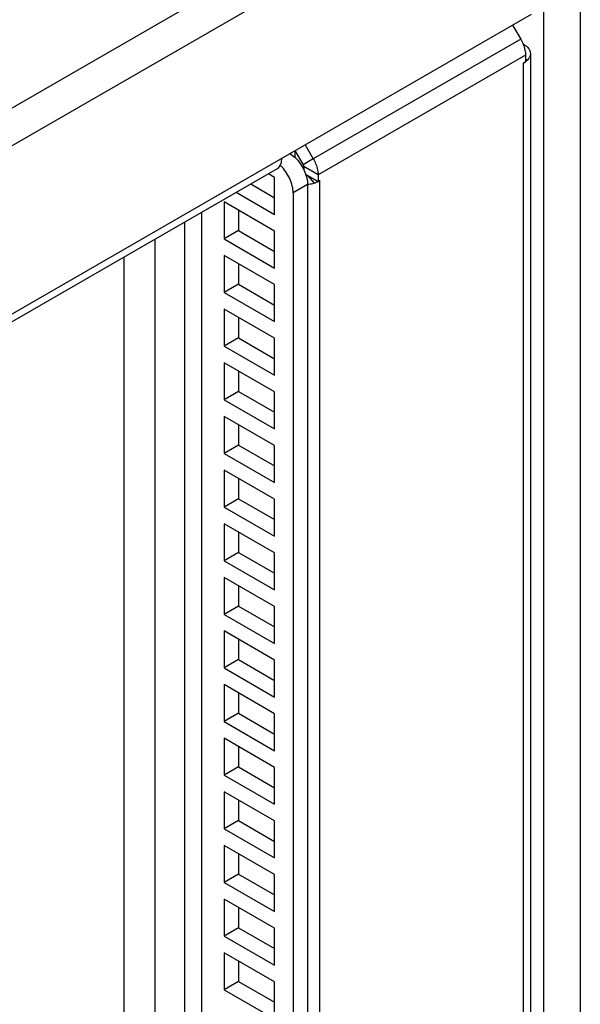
# Model space of a CAD drawing. Header units: inches. Extents: x 0 to 34, y 0 to 22.
# Tile 112 of 118: x 19.539 to 19.966, y 15.829 to 16.578. Entities that reach past the tile are written whole.
import ezdxf

# ---------------------------------------------------------------- set-up
doc = ezdxf.new("R2010")
doc.units = ezdxf.units.IN
doc.header["$LTSCALE"] = 1.87
doc.header["$MEASUREMENT"] = 0
doc.layers.get('0').update_dxf_attribs({"linetype": 'CONTINUOUS'})

msp = doc.modelspace()

# ---------------------------------------------------------------- linework, layer by layer
at = {"color": 3, "linetype": 'CONTINUOUS'}
for p, q in [((19.91611, 16.73172), (16.96288, 15.02656)), ((19.92848, 16.71028), (16.97525, 15.00512)), ((19.92848, 16.5821), (18.82982, 15.94774)), ((19.9144, 16.57397), (19.92062, 16.5632)), ((19.92062, 16.5632), (19.76275, 16.47206)), ((19.92424, 16.55101), (19.76638, 16.45986)), ((19.92424, 16.55101), (19.92424, 16.54586)), ((19.92795, 16.55219), (19.92795, 15.44077)), ((19.92283, 16.54505), (19.92424, 16.54586)), ((19.92283, 15.43363), (19.92283, 16.54505)), ((19.75654, 16.48282), (19.76275, 16.47206)), ((19.73518, 16.46457), (18.84758, 15.95208)), ((19.73332, 16.45798), (19.72855, 16.46074)), ((19.76638, 16.45986), (19.76638, 16.45472)), ((19.73332, 16.42981), (19.73332, 16.45798)), ((19.76779, 16.45553), (19.76638, 16.45472)), ((19.76779, 15.34411), (19.76779, 16.45553)), ((19.70416, 16.44665), (19.73332, 16.42981)), ((19.74746, 16.44614), (19.74746, 15.32309)), ((19.73332, 16.41716), (19.69496, 16.43931)), ((19.69496, 16.43931), (19.69496, 16.41114)), ((19.73332, 16.38899), (19.73332, 16.41716)), ((19.69496, 16.41114), (19.73332, 16.38899)), ((19.73332, 16.37634), (19.69496, 16.39848)), ((19.69496, 16.39848), (19.69496, 16.37032)), ((19.69496, 16.37032), (19.73332, 16.34817)), ((19.73332, 16.34817), (19.73332, 16.37634)), ((19.73332, 16.33551), (19.69496, 16.35766)), ((19.69496, 16.35766), (19.69496, 16.32949)), ((19.73332, 16.30734), (19.73332, 16.33551)), ((19.69496, 16.32949), (19.73332, 16.30734)), ((19.73332, 16.29469), (19.69496, 16.31684)), ((19.69496, 16.31684), (19.69496, 16.28867)), ((19.73332, 16.26652), (19.73332, 16.29469)), ((19.69496, 16.28867), (19.73332, 16.26652)), ((19.73332, 16.25387), (19.69496, 16.27601)), ((19.69496, 16.27601), (19.69496, 16.24785)), ((19.73332, 16.2257), (19.73332, 16.25387)), ((19.69496, 16.24785), (19.73332, 16.2257)), ((19.73332, 16.21304), (19.69496, 16.23519)), ((19.69496, 16.23519), (19.69496, 16.20702)), ((19.73332, 16.18487), (19.73332, 16.21304)), ((19.69496, 16.20702), (19.73332, 16.18487)), ((19.73332, 16.17222), (19.69496, 16.19437)), ((19.69496, 16.19437), (19.69496, 16.1662)), ((19.73332, 16.14405), (19.73332, 16.17222)), ((19.69496, 16.1662), (19.73332, 16.14405)), ((19.73332, 16.13139), (19.69496, 16.15354)), ((19.69496, 16.15354), (19.69496, 16.12538)), ((19.73332, 16.10323), (19.73332, 16.13139)), ((19.69496, 16.12538), (19.73332, 16.10323)), ((19.73332, 16.09057), (19.69496, 16.11272)), ((19.69496, 16.11272), (19.69496, 16.08455)), ((19.69496, 16.08455), (19.73332, 16.0624)), ((19.73332, 16.0624), (19.73332, 16.09057)), ((19.73332, 16.04975), (19.69496, 16.0719)), ((19.69496, 16.0719), (19.69496, 16.04373)), ((19.73332, 16.02158), (19.73332, 16.04975)), ((19.69496, 16.04373), (19.73332, 16.02158)), ((19.73332, 16.00892), (19.69496, 16.03107)), ((19.69496, 16.03107), (19.69496, 16.0029)), ((19.69496, 16.0029), (19.73332, 15.98076)), ((19.73332, 15.98076), (19.73332, 16.00892)), ((19.73332, 15.9681), (19.69496, 15.99025)), ((19.69496, 15.99025), (19.69496, 15.96208)), ((19.73332, 15.93993), (19.73332, 15.9681)), ((19.69496, 15.96208), (19.73332, 15.93993)), ((19.73332, 15.92728), (19.69496, 15.94943)), ((19.69496, 15.94943), (19.69496, 15.92126)), ((19.73332, 15.89911), (19.73332, 15.92728)), ((19.69496, 15.92126), (19.73332, 15.89911)), ((19.73332, 15.88645), (19.69496, 15.9086)), ((19.69496, 15.9086), (19.69496, 15.88043)), ((19.73332, 15.85829), (19.73332, 15.88645)), ((19.69496, 15.88043), (19.73332, 15.85829)), ((19.73332, 15.84563), (19.69496, 15.86778)), ((19.69496, 15.86778), (19.69496, 15.83961)), ((19.73332, 15.81746), (19.73332, 15.84563)), ((19.69496, 15.83961), (19.73332, 15.81746))]:
    msp.add_line(p, q, dxfattribs=at)
at = {"color": 7, "linetype": 'CONTINUOUS'}
for p, q in [((19.96595, 16.71539), (19.96595, 15.32167)), ((19.93821, 15.31504), (19.93821, 16.70875)), ((19.92255, 16.55918), (19.92283, 16.55934)), ((19.92424, 16.54806), (19.92598, 16.54754)), ((19.7487, 16.47829), (19.7487, 16.47327)), ((19.74879, 16.47834), (19.755, 16.46758)), ((19.76275, 16.47206), (19.755, 16.46758)), ((19.76638, 16.45986), (19.75542, 16.46619)), ((19.75542, 16.46619), (19.75542, 16.46399)), ((19.76638, 16.45472), (19.7569, 16.46019)), ((19.75847, 16.45928), (19.76348, 16.45371)), ((19.71512, 16.45298), (19.73332, 16.44247)), ((19.75842, 16.45247), (19.74746, 16.44614)), ((19.75842, 16.45247), (19.75842, 15.32942)), ((19.67781, 15.3433), (19.67781, 16.43144)), ((19.70592, 16.43298), (19.70592, 16.41747)), ((19.66491, 15.33585), (19.66491, 16.42399)), ((19.70592, 16.41747), (19.69496, 16.41114)), ((19.70592, 16.41747), (19.73332, 16.40165)), ((19.64228, 15.32278), (19.64228, 16.41093)), ((19.61877, 15.30921), (19.61877, 16.39735)), ((19.70592, 16.39216), (19.70592, 16.37664)), ((19.70592, 16.37664), (19.69496, 16.37032)), ((19.70592, 16.37664), (19.73332, 16.36082)), ((19.70592, 16.35133), (19.70592, 16.33582)), ((19.70592, 16.33582), (19.69496, 16.32949)), ((19.70592, 16.33582), (19.73332, 16.32)), ((19.70592, 16.31051), (19.70592, 16.295)), ((19.70592, 16.295), (19.69496, 16.28867)), ((19.70592, 16.295), (19.73332, 16.27918)), ((19.70592, 16.26969), (19.70592, 16.25417)), ((19.70592, 16.25417), (19.69496, 16.24785)), ((19.70592, 16.25417), (19.73332, 16.23835)), ((19.70592, 16.22886), (19.70592, 16.21335)), ((19.70592, 16.21335), (19.69496, 16.20702)), ((19.70592, 16.21335), (19.73332, 16.19753)), ((19.70592, 16.18804), (19.70592, 16.17253)), ((19.70592, 16.17253), (19.69496, 16.1662)), ((19.70592, 16.17253), (19.73332, 16.15671)), ((19.70592, 16.14722), (19.70592, 16.1317)), ((19.70592, 16.1317), (19.69496, 16.12538)), ((19.70592, 16.1317), (19.73332, 16.11588)), ((19.70592, 16.10639), (19.70592, 16.09088)), ((19.70592, 16.09088), (19.69496, 16.08455)), ((19.70592, 16.09088), (19.73332, 16.07506)), ((19.70592, 16.06557), (19.70592, 16.05006)), ((19.70592, 16.05006), (19.69496, 16.04373)), ((19.70592, 16.05006), (19.73332, 16.03424)), ((19.70592, 16.02474), (19.70592, 16.00923)), ((19.70592, 16.00923), (19.69496, 16.0029)), ((19.70592, 16.00923), (19.73332, 15.99341)), ((19.70592, 15.98392), (19.70592, 15.96841)), ((19.70592, 15.96841), (19.69496, 15.96208)), ((19.70592, 15.96841), (19.73332, 15.95259)), ((19.70592, 15.9431), (19.70592, 15.92759)), ((19.70592, 15.92759), (19.69496, 15.92126)), ((19.70592, 15.92759), (19.73332, 15.91177)), ((19.70592, 15.90227), (19.70592, 15.88676)), ((19.70592, 15.88676), (19.69496, 15.88043)), ((19.70592, 15.88676), (19.73332, 15.87094)), ((19.70592, 15.86145), (19.70592, 15.84594)), ((19.70592, 15.84594), (19.69496, 15.83961)), ((19.70592, 15.84594), (19.73332, 15.83012))]:
    msp.add_line(p, q, dxfattribs=at)
at = {"color": 3, "linetype": 'CONTINUOUS'}
for points, knots in [([(19.92062, 16.5632), (19.92137, 16.56189), (19.92267, 16.55921), (19.92391, 16.5551), (19.92424, 16.55233), (19.92424, 16.55101)], [0, 0, 0, 0, 0.353602, 0.691421, 1, 1, 1, 1]), ([(19.92283, 16.55934), (19.9238, 16.55877), (19.92553, 16.55754), (19.92684, 16.55585), (19.92727, 16.55498)], [0, 0, 0, 0, 0.537558, 1, 1, 1, 1]), ([(19.92795, 16.5522), (19.92795, 16.55142), (19.92773, 16.55037), (19.92728, 16.54941), (19.92715, 16.54916)], [0, 0, 0, 0, 0.731832, 1, 1, 1, 1]), ([(19.92727, 16.55498), (19.92766, 16.5542), (19.92793, 16.55325), (19.92795, 16.55229), (19.92795, 16.5522)], [0, 0, 0, 0, 0.906333, 1, 1, 1, 1]), ([(19.92598, 16.54754), (19.92556, 16.54706), (19.92497, 16.54652), (19.92433, 16.54603), (19.92419, 16.54594)], [0, 0, 0, 0, 0.793128, 1, 1, 1, 1]), ([(19.73517, 16.46457), (19.73564, 16.46484), (19.737, 16.46588), (19.7385, 16.46866), (19.7388, 16.47121), (19.7388, 16.47258)], [0, 0, 0, 0, 0.172866, 0.550281, 1, 1, 1, 1]), ([(19.74746, 16.44614), (19.74746, 16.44792), (19.74693, 16.45168), (19.74497, 16.45715), (19.74196, 16.46236), (19.73918, 16.46565), (19.73751, 16.46718), (19.73731, 16.46737)], [0, 0, 0, 0, 0.221098, 0.466887, 0.719357, 0.965734, 1, 1, 1, 1]), ([(19.76275, 16.47206), (19.76351, 16.47074), (19.7648, 16.46807), (19.76605, 16.46395), (19.76638, 16.46118), (19.76638, 16.45986)], [0, 0, 0, 0, 0.353602, 0.691421, 1, 1, 1, 1]), ([(19.76348, 16.45371), (19.76425, 16.45394), (19.76521, 16.45428), (19.76614, 16.45469), (19.76634, 16.45479)], [0, 0, 0, 0, 0.781594, 1, 1, 1, 1])]:
    msp.add_open_spline(points, degree=3, knots=knots, dxfattribs=at)
for points in [[(19.92715, 16.54916), (19.92683, 16.54858), (19.92643, 16.54803), (19.92598, 16.54754)], [(19.92419, 16.54594), (19.92375, 16.54561), (19.9233, 16.54532), (19.92283, 16.54505)], [(19.75839, 16.45272), (19.75871, 16.45275), (19.75902, 16.45279), (19.75933, 16.45283)], [(19.75933, 16.45283), (19.76074, 16.45302), (19.76213, 16.45331), (19.76348, 16.45371)], [(19.76634, 16.45479), (19.76684, 16.45501), (19.76732, 16.45526), (19.76779, 16.45553)]]:
    msp.add_open_spline(points, degree=3, dxfattribs=at)
at = {"color": 7, "linetype": 'CONTINUOUS'}
for points, knots in [([(19.74496, 16.47616), (19.74638, 16.47531), (19.74925, 16.47303), (19.7516, 16.47025), (19.75275, 16.46862)], [0, 0, 0, 0, 0.454226, 1, 1, 1, 1]), ([(19.75275, 16.46862), (19.75392, 16.46696), (19.75593, 16.46348), (19.75789, 16.45801), (19.75842, 16.45425), (19.75842, 16.45247)], [0, 0, 0, 0, 0.350966, 0.692645, 1, 1, 1, 1]), ([(19.755, 16.46758), (19.75509, 16.46743), (19.75524, 16.46713), (19.75538, 16.46666), (19.75542, 16.46634), (19.75542, 16.46619)], [0, 0, 0, 0, 0.353602, 0.691421, 1, 1, 1, 1])]:
    msp.add_open_spline(points, degree=3, knots=knots, dxfattribs=at)

doc.saveas('drawing.dxf')
